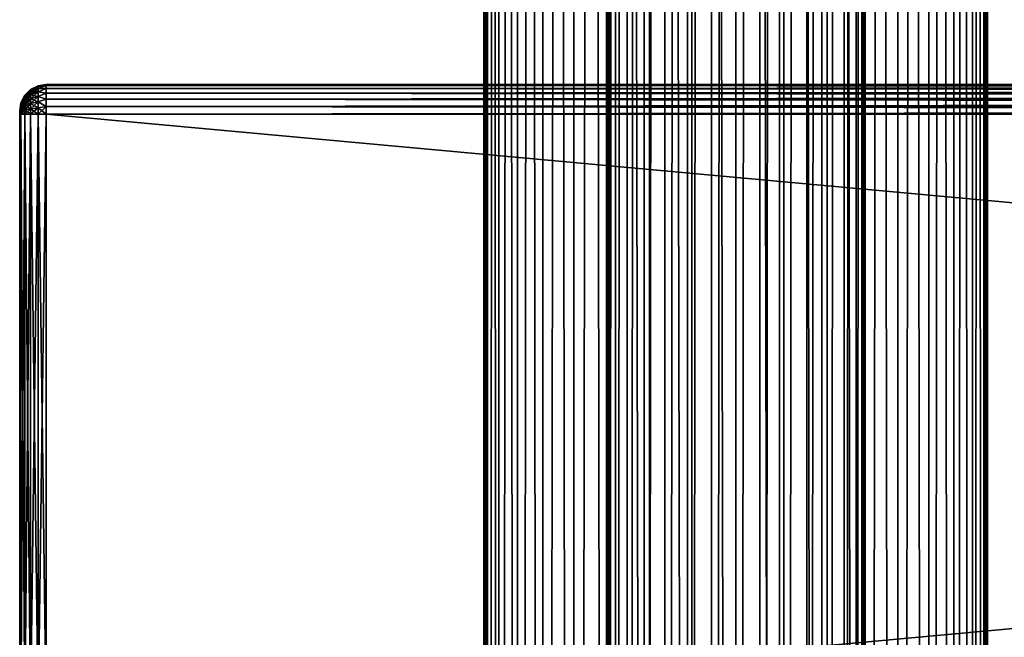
# Model space of a CAD drawing. Extents: x -62 to 446, y -84 to 1766.
# Tile 91 of 221: x -54 to 20, y 527 to 574. Entities that reach past the tile are written whole.
import ezdxf

# ---------------------------------------------------------------- set-up
doc = ezdxf.new("R2010")
doc.units = 0
doc.header["$LTSCALE"] = 65.185185
for name, color, linetype in [('111', 7, 'CONTINUOUS'), ('112', 7, 'CONTINUOUS'), ('523', 7, 'CONTINUOUS'), ('525', 7, 'CONTINUOUS'), ('526', 7, 'CONTINUOUS'), ('530', 7, 'CONTINUOUS'), ('531', 7, 'CONTINUOUS'), ('532', 7, 'CONTINUOUS'), ('533', 7, 'CONTINUOUS'), ('534', 7, 'CONTINUOUS'), ('538', 7, 'CONTINUOUS'), ('539', 7, 'CONTINUOUS'), ('540', 7, 'CONTINUOUS')]:
    doc.layers.add(name, color=color, linetype=linetype)

msp = doc.modelspace()

# ---------------------------------------------------------------- linework, layer by layer
at = {"layer": '111', "color": 7, "linetype": 'CONTINUOUS'}
for points in [[(0, 2, 19), (3.299, 2, 18.711), (0, 1758, 19), (0, 2, 19)], [(0, 1758, 19), (3.299, 2, 18.711), (3.299, 1758, 18.711), (0, 1758, 19)], [(3.299, 2, 18.711), (6.498, 2, 17.854), (3.299, 1758, 18.711), (3.299, 2, 18.711)], [(3.299, 1758, 18.711), (6.498, 2, 17.854), (6.498, 1758, 17.854), (3.299, 1758, 18.711)], [(6.498, 2, 17.854), (9.5, 2, 16.454), (6.498, 1758, 17.854), (6.498, 2, 17.854)], [(6.498, 1758, 17.854), (9.5, 2, 16.454), (9.5, 1758, 16.454), (6.498, 1758, 17.854)], [(9.5, 2, 16.454), (12.213, 2, 14.555), (9.5, 1758, 16.454), (9.5, 2, 16.454)], [(9.5, 1758, 16.454), (12.213, 2, 14.555), (12.213, 1758, 14.555), (9.5, 1758, 16.454)], [(9.75, 40, -16.308), (9.75, 1720, -16.308), (12.213, 1758, -14.555), (9.75, 40, -16.308)], [(12.213, 2, -14.555), (9.75, 40, -16.308), (12.213, 1758, -14.555), (12.213, 2, -14.555)], [(14.555, 2, -12.213), (12.213, 2, -14.555), (14.555, 1758, -12.213), (14.555, 2, -12.213)], [(14.555, 1758, -12.213), (12.213, 2, -14.555), (12.213, 1758, -14.555), (14.555, 1758, -12.213)], [(12.213, 2, 14.555), (14.555, 2, 12.213), (12.213, 1758, 14.555), (12.213, 2, 14.555)], [(12.213, 1758, 14.555), (14.555, 2, 12.213), (14.555, 1758, 12.213), (12.213, 1758, 14.555)], [(16.454, 2, -9.5), (14.555, 2, -12.213), (16.454, 1758, -9.5), (16.454, 2, -9.5)], [(16.454, 1758, -9.5), (14.555, 2, -12.213), (14.555, 1758, -12.213), (16.454, 1758, -9.5)], [(14.555, 2, 12.213), (16.454, 2, 9.5), (14.555, 1758, 12.213), (14.555, 2, 12.213)], [(14.555, 1758, 12.213), (16.454, 2, 9.5), (16.454, 1758, 9.5), (14.555, 1758, 12.213)], [(17.854, 2, -6.498), (16.454, 2, -9.5), (17.854, 1758, -6.498), (17.854, 2, -6.498)], [(17.854, 1758, -6.498), (16.454, 2, -9.5), (16.454, 1758, -9.5), (17.854, 1758, -6.498)], [(16.454, 2, 9.5), (17.854, 2, 6.498), (16.454, 1758, 9.5), (16.454, 2, 9.5)], [(16.454, 1758, 9.5), (17.854, 2, 6.498), (17.854, 1758, 6.498), (16.454, 1758, 9.5)], [(18.711, 2, -3.299), (17.854, 2, -6.498), (18.711, 1758, -3.299), (18.711, 2, -3.299)], [(18.711, 1758, -3.299), (17.854, 2, -6.498), (17.854, 1758, -6.498), (18.711, 1758, -3.299)], [(17.854, 2, 6.498), (18.711, 2, 3.299), (17.854, 1758, 6.498), (17.854, 2, 6.498)], [(17.854, 1758, 6.498), (18.711, 2, 3.299), (18.711, 1758, 3.299), (17.854, 1758, 6.498)], [(19, 2), (18.711, 2, -3.299), (19, 1758), (19, 2)], [(19, 1758), (18.711, 2, -3.299), (18.711, 1758, -3.299), (19, 1758)], [(18.711, 2, 3.299), (19, 2), (18.711, 1758, 3.299), (18.711, 2, 3.299)], [(18.711, 1758, 3.299), (19, 2), (19, 1758), (18.711, 1758, 3.299)], [(9.585, 1718.216, -16.405), (9.75, 1720, -16.308), (9.585, 41.784, -16.405), (9.585, 1718.216, -16.405)], [(9.585, 41.784, -16.405), (9.75, 1720, -16.308), (9.75, 40, -16.308), (9.585, 41.784, -16.405)], [(9.073, 1716.43, -16.694), (9.585, 1718.216, -16.405), (9.073, 43.57, -16.694), (9.073, 1716.43, -16.694)], [(9.073, 43.57, -16.694), (9.585, 1718.216, -16.405), (9.585, 41.784, -16.405), (9.073, 43.57, -16.694)], [(8.178, 1714.691, -17.15), (9.073, 1716.43, -16.694), (8.178, 45.309, -17.15), (8.178, 1714.691, -17.15)], [(8.178, 45.309, -17.15), (9.073, 1716.43, -16.694), (9.073, 43.57, -16.694), (8.178, 45.309, -17.15)], [(6.908, 1713.119, -17.7), (8.178, 1714.691, -17.15), (6.908, 46.881, -17.7), (6.908, 1713.119, -17.7)], [(6.908, 46.881, -17.7), (8.178, 1714.691, -17.15), (8.178, 45.309, -17.15), (6.908, 46.881, -17.7)], [(5.35, 1711.849, -18.231), (6.908, 1713.119, -17.7), (5.35, 48.151, -18.231), (5.35, 1711.849, -18.231)], [(5.35, 48.151, -18.231), (6.908, 1713.119, -17.7), (6.908, 46.881, -17.7), (5.35, 48.151, -18.231)], [(3.627, 1710.95, -18.651), (5.35, 1711.849, -18.231), (3.627, 49.05, -18.651), (3.627, 1710.95, -18.651)], [(3.627, 49.05, -18.651), (5.35, 1711.849, -18.231), (5.35, 48.151, -18.231), (3.627, 49.05, -18.651)], [(1.827, 1710.423, -18.912), (3.627, 1710.95, -18.651), (1.827, 49.577, -18.912), (1.827, 1710.423, -18.912)], [(1.827, 49.577, -18.912), (3.627, 1710.95, -18.651), (3.627, 49.05, -18.651), (1.827, 49.577, -18.912)], [(0, 1710.25, -19), (1.827, 1710.423, -18.912), (0, 49.75, -19), (0, 1710.25, -19)], [(0, 49.75, -19), (1.827, 1710.423, -18.912), (1.827, 49.577, -18.912), (0, 49.75, -19)]]:
    msp.add_3dface(points, dxfattribs=at)
at = {"layer": '112', "color": 7, "linetype": 'CONTINUOUS'}
for points in [[(-19, 1758), (-18.711, 1758, -3.299), (-19, 2), (-19, 1758)], [(-19, 2), (-18.711, 1758, -3.299), (-18.711, 2, -3.299), (-19, 2)], [(-18.711, 1758, 3.299), (-19, 1758), (-18.711, 2, 3.299), (-18.711, 1758, 3.299)], [(-18.711, 2, 3.299), (-19, 1758), (-19, 2), (-18.711, 2, 3.299)], [(-18.711, 1758, -3.299), (-17.854, 1758, -6.498), (-18.711, 2, -3.299), (-18.711, 1758, -3.299)], [(-18.711, 2, -3.299), (-17.854, 1758, -6.498), (-17.854, 2, -6.498), (-18.711, 2, -3.299)], [(-17.854, 1758, 6.498), (-18.711, 1758, 3.299), (-17.854, 2, 6.498), (-17.854, 1758, 6.498)], [(-17.854, 2, 6.498), (-18.711, 1758, 3.299), (-18.711, 2, 3.299), (-17.854, 2, 6.498)], [(-17.854, 1758, -6.498), (-16.454, 1758, -9.5), (-17.854, 2, -6.498), (-17.854, 1758, -6.498)], [(-17.854, 2, -6.498), (-16.454, 1758, -9.5), (-16.454, 2, -9.5), (-17.854, 2, -6.498)], [(-16.454, 1758, 9.5), (-17.854, 1758, 6.498), (-16.454, 2, 9.5), (-16.454, 1758, 9.5)], [(-16.454, 2, 9.5), (-17.854, 1758, 6.498), (-17.854, 2, 6.498), (-16.454, 2, 9.5)], [(-16.454, 1758, -9.5), (-14.555, 1758, -12.213), (-16.454, 2, -9.5), (-16.454, 1758, -9.5)], [(-16.454, 2, -9.5), (-14.555, 1758, -12.213), (-14.555, 2, -12.213), (-16.454, 2, -9.5)], [(-14.555, 1758, 12.213), (-16.454, 1758, 9.5), (-14.555, 2, 12.213), (-14.555, 1758, 12.213)], [(-14.555, 2, 12.213), (-16.454, 1758, 9.5), (-16.454, 2, 9.5), (-14.555, 2, 12.213)], [(-14.555, 1758, -12.213), (-12.213, 1758, -14.555), (-14.555, 2, -12.213), (-14.555, 1758, -12.213)], [(-14.555, 2, -12.213), (-12.213, 1758, -14.555), (-12.213, 2, -14.555), (-14.555, 2, -12.213)], [(-12.213, 1758, 14.555), (-14.555, 1758, 12.213), (-12.213, 2, 14.555), (-12.213, 1758, 14.555)], [(-12.213, 2, 14.555), (-14.555, 1758, 12.213), (-14.555, 2, 12.213), (-12.213, 2, 14.555)], [(-12.213, 1758, -14.555), (-9.75, 1720, -16.308), (-12.213, 2, -14.555), (-12.213, 1758, -14.555)], [(-9.5, 1758, 16.454), (-12.213, 1758, 14.555), (-9.5, 2, 16.454), (-9.5, 1758, 16.454)], [(-9.5, 2, 16.454), (-12.213, 1758, 14.555), (-12.213, 2, 14.555), (-9.5, 2, 16.454)], [(-6.498, 1758, 17.854), (-9.5, 1758, 16.454), (-6.498, 2, 17.854), (-6.498, 1758, 17.854)], [(-6.498, 2, 17.854), (-9.5, 1758, 16.454), (-9.5, 2, 16.454), (-6.498, 2, 17.854)], [(-3.299, 1758, 18.711), (-6.498, 1758, 17.854), (-3.299, 2, 18.711), (-3.299, 1758, 18.711)], [(-3.299, 2, 18.711), (-6.498, 1758, 17.854), (-6.498, 2, 17.854), (-3.299, 2, 18.711)], [(0, 2, 19), (0, 1758, 19), (-3.299, 1758, 18.711), (0, 2, 19)], [(0, 2, 19), (-3.299, 1758, 18.711), (-3.299, 2, 18.711), (0, 2, 19)], [(-12.213, 2, -14.555), (-9.75, 1720, -16.308), (-9.75, 40, -16.308), (-12.213, 2, -14.555)], [(-9.75, 1720, -16.308), (-9.585, 1718.216, -16.405), (-9.75, 40, -16.308), (-9.75, 1720, -16.308)], [(-9.75, 40, -16.308), (-9.585, 1718.216, -16.405), (-9.585, 41.784, -16.405), (-9.75, 40, -16.308)], [(-9.585, 1718.216, -16.405), (-9.073, 1716.43, -16.694), (-9.585, 41.784, -16.405), (-9.585, 1718.216, -16.405)], [(-9.585, 41.784, -16.405), (-9.073, 1716.43, -16.694), (-9.073, 43.57, -16.694), (-9.585, 41.784, -16.405)], [(-9.073, 1716.43, -16.694), (-8.178, 1714.691, -17.15), (-9.073, 43.57, -16.694), (-9.073, 1716.43, -16.694)], [(-9.073, 43.57, -16.694), (-8.178, 1714.691, -17.15), (-8.178, 45.309, -17.15), (-9.073, 43.57, -16.694)], [(-8.178, 1714.691, -17.15), (-6.908, 1713.119, -17.7), (-8.178, 45.309, -17.15), (-8.178, 1714.691, -17.15)], [(-8.178, 45.309, -17.15), (-6.908, 1713.119, -17.7), (-6.908, 46.881, -17.7), (-8.178, 45.309, -17.15)], [(-6.908, 1713.119, -17.7), (-5.351, 1711.849, -18.231), (-6.908, 46.881, -17.7), (-6.908, 1713.119, -17.7)], [(-6.908, 46.881, -17.7), (-5.351, 1711.849, -18.231), (-5.351, 48.151, -18.231), (-6.908, 46.881, -17.7)], [(-5.351, 1711.849, -18.231), (-3.627, 1710.95, -18.651), (-5.351, 48.151, -18.231), (-5.351, 1711.849, -18.231)], [(-5.351, 48.151, -18.231), (-3.627, 1710.95, -18.651), (-3.627, 49.05, -18.651), (-5.351, 48.151, -18.231)], [(-3.627, 1710.95, -18.651), (-1.827, 1710.423, -18.912), (-3.627, 49.05, -18.651), (-3.627, 1710.95, -18.651)], [(-3.627, 49.05, -18.651), (-1.827, 1710.423, -18.912), (-1.827, 49.577, -18.912), (-3.627, 49.05, -18.651)], [(-1.827, 1710.423, -18.912), (0, 1710.25, -19), (-1.827, 49.577, -18.912), (-1.827, 1710.423, -18.912)], [(0, 1710.25, -19), (0, 49.75, -19), (-1.827, 49.577, -18.912), (0, 1710.25, -19)]]:
    msp.add_3dface(points, dxfattribs=at)
at = {"layer": '523', "color": 7, "linetype": 'CONTINUOUS'}
for points in [[(-54, 566.991, 26.815), (-54, 567, 26.75), (-54, 566.991, 21.185), (-54, 566.991, 26.815)], [(-54, 566.991, 21.185), (-54, 567, 26.75), (-54, 567, 21.25), (-54, 566.991, 21.185)], [(-54, 566.967, 26.875), (-54, 566.991, 26.815), (-54, 566.967, 21.125), (-54, 566.967, 26.875)], [(-54, 566.967, 21.125), (-54, 566.991, 26.815), (-54, 566.991, 21.185), (-54, 566.967, 21.125)], [(-54, 566.927, 26.927), (-54, 566.967, 26.875), (-54, 566.927, 21.073), (-54, 566.927, 26.927)], [(-54, 566.927, 21.073), (-54, 566.967, 26.875), (-54, 566.967, 21.125), (-54, 566.927, 21.073)], [(-54, 566.875, 26.967), (-54, 566.927, 26.927), (-54, 566.875, 21.033), (-54, 566.875, 26.967)], [(-54, 566.875, 21.033), (-54, 566.927, 26.927), (-54, 566.927, 21.073), (-54, 566.875, 21.033)], [(-54, 566.815, 26.991), (-54, 566.875, 26.967), (-54, 566.815, 21.009), (-54, 566.815, 26.991)], [(-54, 566.815, 21.009), (-54, 566.875, 26.967), (-54, 566.875, 21.033), (-54, 566.815, 21.009)], [(-54, 566.75, 27), (-54, 566.815, 26.991), (-54, 566.75, 21), (-54, 566.75, 27)], [(-54, 566.75, 21), (-54, 566.815, 26.991), (-54, 566.815, 21.009), (-54, 566.75, 21)], [(-54, 521.25, 27), (-54, 566.75, 27), (-54, 521.25, 21), (-54, 521.25, 27)], [(-54, 521.25, 21), (-54, 566.75, 27), (-54, 566.75, 21), (-54, 521.25, 21)]]:
    msp.add_3dface(points, dxfattribs=at)
at = {"layer": '525', "color": 7, "linetype": 'CONTINUOUS'}
for points in [[(-52, 569, 26.75), (-52, 568.923, 27.332), (444, 569, 26.75), (-52, 569, 26.75)], [(444, 569, 26.75), (-52, 568.923, 27.332), (444, 568.923, 27.332), (444, 569, 26.75)], [(-52, 568.923, 27.332), (-52, 568.699, 27.875), (444, 568.923, 27.332), (-52, 568.923, 27.332)], [(444, 568.923, 27.332), (-52, 568.699, 27.875), (444, 568.699, 27.875), (444, 568.923, 27.332)], [(-52, 568.699, 27.875), (-52, 568.341, 28.341), (444, 568.699, 27.875), (-52, 568.699, 27.875)], [(444, 568.699, 27.875), (-52, 568.341, 28.341), (444, 568.341, 28.341), (444, 568.699, 27.875)], [(-52, 568.341, 28.341), (-52, 567.875, 28.699), (444, 568.341, 28.341), (-52, 568.341, 28.341)], [(444, 568.341, 28.341), (-52, 567.875, 28.699), (444, 567.875, 28.699), (444, 568.341, 28.341)], [(-52, 567.875, 28.699), (-52, 567.332, 28.923), (444, 567.875, 28.699), (-52, 567.875, 28.699)], [(444, 567.875, 28.699), (-52, 567.332, 28.923), (444, 567.332, 28.923), (444, 567.875, 28.699)], [(-52, 567.332, 28.923), (-52, 566.75, 29), (444, 567.332, 28.923), (-52, 567.332, 28.923)], [(444, 567.332, 28.923), (-52, 566.75, 29), (444, 566.75, 29), (444, 567.332, 28.923)]]:
    msp.add_3dface(points, dxfattribs=at)
at = {"layer": '526', "color": 7, "linetype": 'CONTINUOUS'}
for points in [[(444, 566.75, 29), (-52, 566.75, 29), (444, 521.25, 29), (444, 566.75, 29)], [(-52, 566.75, 29), (-52, 521.25, 29), (444, 521.25, 29), (-52, 566.75, 29)]]:
    msp.add_3dface(points, dxfattribs=at)
at = {"layer": '530', "color": 7, "linetype": 'CONTINUOUS'}
for points in [[(444, 521.25, 19), (-52, 521.25, 19), (444, 566.75, 19), (444, 521.25, 19)], [(-52, 521.25, 19), (-52, 566.75, 19), (444, 566.75, 19), (-52, 521.25, 19)]]:
    msp.add_3dface(points, dxfattribs=at)
at = {"layer": '531', "color": 7, "linetype": 'CONTINUOUS'}
for points in [[(-52, 568.923, 20.668), (-52, 569, 21.25), (444, 568.923, 20.668), (-52, 568.923, 20.668)], [(444, 568.923, 20.668), (-52, 569, 21.25), (444, 569, 21.25), (444, 568.923, 20.668)], [(-52, 568.699, 20.125), (-52, 568.923, 20.668), (444, 568.699, 20.125), (-52, 568.699, 20.125)], [(444, 568.699, 20.125), (-52, 568.923, 20.668), (444, 568.923, 20.668), (444, 568.699, 20.125)], [(-52, 568.341, 19.659), (-52, 568.699, 20.125), (444, 568.341, 19.659), (-52, 568.341, 19.659)], [(444, 568.341, 19.659), (-52, 568.699, 20.125), (444, 568.699, 20.125), (444, 568.341, 19.659)], [(-52, 567.875, 19.301), (-52, 568.341, 19.659), (444, 567.875, 19.301), (-52, 567.875, 19.301)], [(444, 567.875, 19.301), (-52, 568.341, 19.659), (444, 568.341, 19.659), (444, 567.875, 19.301)], [(-52, 567.332, 19.077), (-52, 567.875, 19.301), (444, 567.332, 19.077), (-52, 567.332, 19.077)], [(444, 567.332, 19.077), (-52, 567.875, 19.301), (444, 567.875, 19.301), (444, 567.332, 19.077)], [(444, 566.75, 19), (-52, 566.75, 19), (-52, 567.332, 19.077), (444, 566.75, 19)], [(444, 566.75, 19), (-52, 567.332, 19.077), (444, 567.332, 19.077), (444, 566.75, 19)]]:
    msp.add_3dface(points, dxfattribs=at)
at = {"layer": '532', "color": 7, "linetype": 'CONTINUOUS'}
for points in [[(-52, 569, 26.75), (444, 569, 26.75), (-52, 569, 21.25), (-52, 569, 26.75)], [(-52, 569, 21.25), (444, 569, 26.75), (444, 569, 21.25), (-52, 569, 21.25)]]:
    msp.add_3dface(points, dxfattribs=at)
at = {"layer": '533', "color": 7, "linetype": 'CONTINUOUS'}
for points in [[(-52.616, 568.903, 26.75), (-53.175, 568.619, 26.75), (-53.175, 568.572, 27.166), (-52.616, 568.903, 26.75)], [(-52.616, 568.903, 26.75), (-53.175, 568.572, 27.166), (-52.616, 568.849, 27.229), (-52.616, 568.903, 26.75)], [(-53.175, 568.572, 27.166), (-53.175, 568.434, 27.561), (-52.616, 568.849, 27.229), (-53.175, 568.572, 27.166)], [(-52.616, 568.849, 27.229), (-53.175, 568.434, 27.561), (-52.616, 568.69, 27.684), (-52.616, 568.849, 27.229)], [(-52, 568.923, 27.332), (-52, 569, 26.75), (-52.616, 568.849, 27.229), (-52, 568.923, 27.332)], [(-52, 569, 26.75), (-52.616, 568.903, 26.75), (-52.616, 568.849, 27.229), (-52, 569, 26.75)], [(-52, 568.699, 27.875), (-52, 568.923, 27.332), (-52.616, 568.69, 27.684), (-52, 568.699, 27.875)], [(-52, 568.923, 27.332), (-52.616, 568.849, 27.229), (-52.616, 568.69, 27.684), (-52, 568.923, 27.332)], [(-53.618, 568.176, 26.75), (-53.902, 567.618, 26.75), (-53.902, 567.596, 26.943), (-53.618, 568.176, 26.75)], [(-53.618, 568.176, 26.75), (-53.902, 567.596, 26.943), (-53.618, 568.14, 27.067), (-53.618, 568.176, 26.75)], [(-53.902, 567.596, 26.943), (-53.902, 567.532, 27.127), (-53.618, 568.14, 27.067), (-53.902, 567.596, 26.943)], [(-53.618, 568.14, 27.067), (-53.902, 567.532, 27.127), (-53.618, 568.035, 27.369), (-53.618, 568.14, 27.067)], [(-53.175, 568.619, 26.75), (-53.618, 568.176, 26.75), (-53.618, 568.14, 27.067), (-53.175, 568.619, 26.75)], [(-53.175, 568.619, 26.75), (-53.618, 568.14, 27.067), (-53.175, 568.572, 27.166), (-53.175, 568.619, 26.75)], [(-53.618, 568.14, 27.067), (-53.618, 568.035, 27.369), (-53.175, 568.572, 27.166), (-53.618, 568.14, 27.067)], [(-53.175, 568.572, 27.166), (-53.618, 568.035, 27.369), (-53.175, 568.434, 27.561), (-53.175, 568.572, 27.166)], [(-53.618, 568.035, 27.369), (-53.618, 567.865, 27.639), (-53.175, 568.434, 27.561), (-53.618, 568.035, 27.369)], [(-53.175, 568.434, 27.561), (-53.618, 567.865, 27.639), (-53.175, 568.211, 27.915), (-53.175, 568.434, 27.561)], [(-53.618, 567.865, 27.639), (-53.618, 567.639, 27.865), (-53.175, 568.211, 27.915), (-53.618, 567.865, 27.639)], [(-53.175, 568.211, 27.915), (-53.618, 567.639, 27.865), (-53.175, 567.915, 28.211), (-53.175, 568.211, 27.915)], [(-53.175, 568.434, 27.561), (-53.175, 568.211, 27.915), (-52.616, 568.69, 27.684), (-53.175, 568.434, 27.561)], [(-52.616, 568.69, 27.684), (-53.175, 568.211, 27.915), (-52.616, 568.433, 28.092), (-52.616, 568.69, 27.684)], [(-53.175, 568.211, 27.915), (-53.175, 567.915, 28.211), (-52.616, 568.433, 28.092), (-53.175, 568.211, 27.915)], [(-52.616, 568.433, 28.092), (-53.175, 567.915, 28.211), (-52.616, 568.092, 28.433), (-52.616, 568.433, 28.092)], [(-53.175, 567.915, 28.211), (-53.175, 567.561, 28.434), (-52.616, 568.092, 28.433), (-53.175, 567.915, 28.211)], [(-52.616, 568.092, 28.433), (-53.175, 567.561, 28.434), (-52.616, 567.684, 28.69), (-52.616, 568.092, 28.433)], [(-52, 568.341, 28.341), (-52, 568.699, 27.875), (-52.616, 568.433, 28.092), (-52, 568.341, 28.341)], [(-52, 568.699, 27.875), (-52.616, 568.69, 27.684), (-52.616, 568.433, 28.092), (-52, 568.699, 27.875)], [(-52, 568.341, 28.341), (-52.616, 568.433, 28.092), (-52.616, 568.092, 28.433), (-52, 568.341, 28.341)], [(-52, 567.875, 28.699), (-52, 568.341, 28.341), (-52.616, 568.092, 28.433), (-52, 567.875, 28.699)], [(-52, 567.875, 28.699), (-52.616, 568.092, 28.433), (-52.616, 567.684, 28.69), (-52, 567.875, 28.699)], [(-54, 567, 26.75), (-54, 566.991, 26.815), (-53.902, 567.618, 26.75), (-54, 567, 26.75)], [(-53.902, 567.618, 26.75), (-54, 566.991, 26.815), (-53.902, 567.596, 26.943), (-53.902, 567.618, 26.75)], [(-53.902, 567.596, 26.943), (-54, 566.991, 26.815), (-53.902, 567.532, 27.127), (-53.902, 567.596, 26.943)], [(-54, 566.991, 26.815), (-54, 566.967, 26.875), (-53.902, 567.532, 27.127), (-54, 566.991, 26.815)], [(-53.902, 567.532, 27.127), (-54, 566.967, 26.875), (-53.902, 567.429, 27.291), (-53.902, 567.532, 27.127)], [(-54, 566.967, 26.875), (-54, 566.927, 26.927), (-53.902, 567.429, 27.291), (-54, 566.967, 26.875)], [(-53.902, 567.429, 27.291), (-54, 566.927, 26.927), (-53.902, 567.291, 27.429), (-53.902, 567.429, 27.291)], [(-53.902, 567.532, 27.127), (-53.902, 567.429, 27.291), (-53.618, 568.035, 27.369), (-53.902, 567.532, 27.127)], [(-53.618, 568.035, 27.369), (-53.902, 567.429, 27.291), (-53.618, 567.865, 27.639), (-53.618, 568.035, 27.369)], [(-53.902, 567.429, 27.291), (-53.902, 567.291, 27.429), (-53.618, 567.865, 27.639), (-53.902, 567.429, 27.291)], [(-53.618, 567.865, 27.639), (-53.902, 567.291, 27.429), (-53.618, 567.639, 27.865), (-53.618, 567.865, 27.639)], [(-53.902, 567.291, 27.429), (-53.902, 567.127, 27.532), (-53.618, 567.639, 27.865), (-53.902, 567.291, 27.429)], [(-53.618, 567.639, 27.865), (-53.902, 567.127, 27.532), (-53.618, 567.369, 28.035), (-53.618, 567.639, 27.865)], [(-53.902, 567.127, 27.532), (-53.902, 566.943, 27.596), (-53.618, 567.369, 28.035), (-53.902, 567.127, 27.532)], [(-53.618, 567.369, 28.035), (-53.902, 566.943, 27.596), (-53.618, 567.067, 28.14), (-53.618, 567.369, 28.035)], [(-53.618, 567.639, 27.865), (-53.618, 567.369, 28.035), (-53.175, 567.915, 28.211), (-53.618, 567.639, 27.865)], [(-53.175, 567.915, 28.211), (-53.618, 567.369, 28.035), (-53.175, 567.561, 28.434), (-53.175, 567.915, 28.211)], [(-53.618, 567.369, 28.035), (-53.618, 567.067, 28.14), (-53.175, 567.561, 28.434), (-53.618, 567.369, 28.035)], [(-53.175, 567.561, 28.434), (-53.618, 567.067, 28.14), (-53.175, 567.166, 28.572), (-53.175, 567.561, 28.434)], [(-53.175, 567.561, 28.434), (-53.175, 567.166, 28.572), (-52.616, 567.684, 28.69), (-53.175, 567.561, 28.434)], [(-52.616, 567.684, 28.69), (-53.175, 567.166, 28.572), (-52.616, 567.229, 28.849), (-52.616, 567.684, 28.69)], [(-52, 567.332, 28.923), (-52, 567.875, 28.699), (-52.616, 567.684, 28.69), (-52, 567.332, 28.923)], [(-52, 567.332, 28.923), (-52.616, 567.684, 28.69), (-52.616, 567.229, 28.849), (-52, 567.332, 28.923)], [(-52, 566.75, 29), (-52, 567.332, 28.923), (-52.616, 566.75, 28.903), (-52, 566.75, 29)], [(-52.616, 566.75, 28.903), (-52, 567.332, 28.923), (-52.616, 567.229, 28.849), (-52.616, 566.75, 28.903)], [(-54, 566.927, 26.927), (-54, 566.875, 26.967), (-53.902, 567.291, 27.429), (-54, 566.927, 26.927)], [(-53.902, 567.291, 27.429), (-54, 566.875, 26.967), (-53.902, 567.127, 27.532), (-53.902, 567.291, 27.429)], [(-54, 566.875, 26.967), (-54, 566.815, 26.991), (-53.902, 567.127, 27.532), (-54, 566.875, 26.967)], [(-53.902, 567.127, 27.532), (-54, 566.815, 26.991), (-53.902, 566.943, 27.596), (-53.902, 567.127, 27.532)], [(-54, 566.815, 26.991), (-54, 566.75, 27), (-53.902, 566.943, 27.596), (-54, 566.815, 26.991)], [(-54, 566.75, 27), (-53.902, 566.75, 27.618), (-53.902, 566.943, 27.596), (-54, 566.75, 27)], [(-53.902, 566.75, 27.618), (-53.618, 566.75, 28.176), (-53.618, 567.067, 28.14), (-53.902, 566.75, 27.618)], [(-53.902, 566.943, 27.596), (-53.902, 566.75, 27.618), (-53.618, 567.067, 28.14), (-53.902, 566.943, 27.596)], [(-53.618, 566.75, 28.176), (-53.175, 566.75, 28.619), (-53.175, 567.166, 28.572), (-53.618, 566.75, 28.176)], [(-53.618, 567.067, 28.14), (-53.618, 566.75, 28.176), (-53.175, 567.166, 28.572), (-53.618, 567.067, 28.14)], [(-53.175, 566.75, 28.619), (-52.616, 566.75, 28.903), (-52.616, 567.229, 28.849), (-53.175, 566.75, 28.619)], [(-53.175, 567.166, 28.572), (-53.175, 566.75, 28.619), (-52.616, 567.229, 28.849), (-53.175, 567.166, 28.572)]]:
    msp.add_3dface(points, dxfattribs=at)
at = {"layer": '534', "color": 7, "linetype": 'CONTINUOUS'}
for points in [[(-54, 566.75, 27), (-54, 521.25, 27), (-53.902, 521.25, 27.618), (-54, 566.75, 27)], [(-54, 566.75, 27), (-53.902, 521.25, 27.618), (-53.902, 566.75, 27.618), (-54, 566.75, 27)], [(-53.902, 521.25, 27.618), (-53.618, 521.25, 28.176), (-53.902, 566.75, 27.618), (-53.902, 521.25, 27.618)], [(-53.902, 566.75, 27.618), (-53.618, 521.25, 28.176), (-53.618, 566.75, 28.176), (-53.902, 566.75, 27.618)], [(-53.618, 521.25, 28.176), (-53.175, 521.25, 28.619), (-53.618, 566.75, 28.176), (-53.618, 521.25, 28.176)], [(-53.618, 566.75, 28.176), (-53.175, 521.25, 28.619), (-53.175, 566.75, 28.619), (-53.618, 566.75, 28.176)], [(-53.175, 521.25, 28.619), (-52.616, 521.25, 28.903), (-53.175, 566.75, 28.619), (-53.175, 521.25, 28.619)], [(-53.175, 566.75, 28.619), (-52.616, 521.25, 28.903), (-52.616, 566.75, 28.903), (-53.175, 566.75, 28.619)], [(-52, 521.25, 29), (-52, 566.75, 29), (-52.616, 566.75, 28.903), (-52, 521.25, 29)], [(-52.616, 521.25, 28.903), (-52, 521.25, 29), (-52.616, 566.75, 28.903), (-52.616, 521.25, 28.903)]]:
    msp.add_3dface(points, dxfattribs=at)
at = {"layer": '538', "color": 7, "linetype": 'CONTINUOUS'}
for points in [[(-54, 521.25, 21), (-54, 566.75, 21), (-53.902, 566.75, 20.382), (-54, 521.25, 21)], [(-54, 521.25, 21), (-53.902, 566.75, 20.382), (-53.902, 521.25, 20.382), (-54, 521.25, 21)], [(-53.902, 566.75, 20.382), (-53.618, 566.75, 19.824), (-53.902, 521.25, 20.382), (-53.902, 566.75, 20.382)], [(-53.902, 521.25, 20.382), (-53.618, 566.75, 19.824), (-53.618, 521.25, 19.824), (-53.902, 521.25, 20.382)], [(-53.618, 566.75, 19.824), (-53.175, 566.75, 19.381), (-53.618, 521.25, 19.824), (-53.618, 566.75, 19.824)], [(-53.618, 521.25, 19.824), (-53.175, 566.75, 19.381), (-53.175, 521.25, 19.381), (-53.618, 521.25, 19.824)], [(-53.175, 566.75, 19.381), (-52.616, 566.75, 19.097), (-53.175, 521.25, 19.381), (-53.175, 566.75, 19.381)], [(-53.175, 521.25, 19.381), (-52.616, 566.75, 19.097), (-52.616, 521.25, 19.097), (-53.175, 521.25, 19.381)], [(-52, 566.75, 19), (-52, 521.25, 19), (-52.616, 521.25, 19.097), (-52, 566.75, 19)], [(-52.616, 566.75, 19.097), (-52, 566.75, 19), (-52.616, 521.25, 19.097), (-52.616, 566.75, 19.097)]]:
    msp.add_3dface(points, dxfattribs=at)
at = {"layer": '539', "color": 7, "linetype": 'CONTINUOUS'}
for points in [[(-53.175, 568.619, 21.25), (-52.616, 568.903, 21.25), (-52.616, 568.849, 20.771), (-53.175, 568.619, 21.25)], [(-53.175, 568.572, 20.834), (-53.175, 568.619, 21.25), (-52.616, 568.849, 20.771), (-53.175, 568.572, 20.834)], [(-52.616, 568.69, 20.316), (-53.175, 568.572, 20.834), (-52.616, 568.849, 20.771), (-52.616, 568.69, 20.316)], [(-52, 569, 21.25), (-52, 568.923, 20.668), (-52.616, 568.903, 21.25), (-52, 569, 21.25)], [(-52, 568.923, 20.668), (-52, 568.699, 20.125), (-52.616, 568.69, 20.316), (-52, 568.923, 20.668)], [(-52.616, 568.903, 21.25), (-52, 568.923, 20.668), (-52.616, 568.849, 20.771), (-52.616, 568.903, 21.25)], [(-52, 568.923, 20.668), (-52.616, 568.69, 20.316), (-52.616, 568.849, 20.771), (-52, 568.923, 20.668)], [(-53.902, 567.618, 21.25), (-53.618, 568.176, 21.25), (-53.618, 568.14, 20.933), (-53.902, 567.618, 21.25)], [(-53.902, 567.596, 21.057), (-53.902, 567.618, 21.25), (-53.618, 568.14, 20.933), (-53.902, 567.596, 21.057)], [(-53.618, 568.035, 20.631), (-53.902, 567.596, 21.057), (-53.618, 568.14, 20.933), (-53.618, 568.035, 20.631)], [(-53.618, 568.176, 21.25), (-53.175, 568.619, 21.25), (-53.175, 568.572, 20.834), (-53.618, 568.176, 21.25)], [(-53.618, 568.14, 20.933), (-53.618, 568.176, 21.25), (-53.175, 568.572, 20.834), (-53.618, 568.14, 20.933)], [(-53.175, 568.434, 20.439), (-53.618, 568.14, 20.933), (-53.175, 568.572, 20.834), (-53.175, 568.434, 20.439)], [(-53.618, 568.035, 20.631), (-53.618, 568.14, 20.933), (-53.175, 568.434, 20.439), (-53.618, 568.035, 20.631)], [(-53.175, 568.211, 20.085), (-53.618, 568.035, 20.631), (-53.175, 568.434, 20.439), (-53.175, 568.211, 20.085)], [(-53.618, 567.865, 20.361), (-53.618, 568.035, 20.631), (-53.175, 568.211, 20.085), (-53.618, 567.865, 20.361)], [(-53.175, 567.915, 19.789), (-53.618, 567.865, 20.361), (-53.175, 568.211, 20.085), (-53.175, 567.915, 19.789)], [(-53.175, 568.434, 20.439), (-53.175, 568.572, 20.834), (-52.616, 568.69, 20.316), (-53.175, 568.434, 20.439)], [(-52.616, 568.433, 19.908), (-53.175, 568.434, 20.439), (-52.616, 568.69, 20.316), (-52.616, 568.433, 19.908)], [(-53.175, 568.211, 20.085), (-53.175, 568.434, 20.439), (-52.616, 568.433, 19.908), (-53.175, 568.211, 20.085)], [(-52.616, 568.092, 19.567), (-53.175, 568.211, 20.085), (-52.616, 568.433, 19.908), (-52.616, 568.092, 19.567)], [(-53.175, 567.915, 19.789), (-53.175, 568.211, 20.085), (-52.616, 568.092, 19.567), (-53.175, 567.915, 19.789)], [(-52.616, 567.684, 19.31), (-53.175, 567.915, 19.789), (-52.616, 568.092, 19.567), (-52.616, 567.684, 19.31)], [(-52, 568.699, 20.125), (-52, 568.341, 19.659), (-52.616, 568.433, 19.908), (-52, 568.699, 20.125)], [(-52, 568.699, 20.125), (-52.616, 568.433, 19.908), (-52.616, 568.69, 20.316), (-52, 568.699, 20.125)], [(-52, 568.341, 19.659), (-52.616, 568.092, 19.567), (-52.616, 568.433, 19.908), (-52, 568.341, 19.659)], [(-52, 568.341, 19.659), (-52, 567.875, 19.301), (-52.616, 568.092, 19.567), (-52, 568.341, 19.659)], [(-52, 567.875, 19.301), (-52.616, 567.684, 19.31), (-52.616, 568.092, 19.567), (-52, 567.875, 19.301)], [(-54, 567, 21.25), (-53.902, 567.618, 21.25), (-53.902, 567.596, 21.057), (-54, 567, 21.25)], [(-54, 566.991, 21.185), (-54, 567, 21.25), (-53.902, 567.596, 21.057), (-54, 566.991, 21.185)], [(-53.902, 567.532, 20.873), (-54, 566.991, 21.185), (-53.902, 567.596, 21.057), (-53.902, 567.532, 20.873)], [(-54, 566.967, 21.125), (-54, 566.991, 21.185), (-53.902, 567.532, 20.873), (-54, 566.967, 21.125)], [(-53.902, 567.429, 20.709), (-54, 566.967, 21.125), (-53.902, 567.532, 20.873), (-53.902, 567.429, 20.709)], [(-54, 566.927, 21.073), (-54, 566.967, 21.125), (-53.902, 567.429, 20.709), (-54, 566.927, 21.073)], [(-53.902, 567.291, 20.571), (-54, 566.927, 21.073), (-53.902, 567.429, 20.709), (-53.902, 567.291, 20.571)], [(-53.902, 567.532, 20.873), (-53.902, 567.596, 21.057), (-53.618, 568.035, 20.631), (-53.902, 567.532, 20.873)], [(-53.618, 567.865, 20.361), (-53.902, 567.532, 20.873), (-53.618, 568.035, 20.631), (-53.618, 567.865, 20.361)], [(-53.902, 567.429, 20.709), (-53.902, 567.532, 20.873), (-53.618, 567.865, 20.361), (-53.902, 567.429, 20.709)], [(-53.618, 567.639, 20.135), (-53.902, 567.429, 20.709), (-53.618, 567.865, 20.361), (-53.618, 567.639, 20.135)], [(-53.902, 567.291, 20.571), (-53.902, 567.429, 20.709), (-53.618, 567.639, 20.135), (-53.902, 567.291, 20.571)], [(-53.618, 567.369, 19.965), (-53.902, 567.291, 20.571), (-53.618, 567.639, 20.135), (-53.618, 567.369, 19.965)], [(-53.902, 567.127, 20.468), (-53.902, 567.291, 20.571), (-53.618, 567.369, 19.965), (-53.902, 567.127, 20.468)], [(-53.618, 567.067, 19.86), (-53.902, 567.127, 20.468), (-53.618, 567.369, 19.965), (-53.618, 567.067, 19.86)], [(-53.618, 567.639, 20.135), (-53.618, 567.865, 20.361), (-53.175, 567.915, 19.789), (-53.618, 567.639, 20.135)], [(-53.175, 567.561, 19.566), (-53.618, 567.639, 20.135), (-53.175, 567.915, 19.789), (-53.175, 567.561, 19.566)], [(-53.618, 567.369, 19.965), (-53.618, 567.639, 20.135), (-53.175, 567.561, 19.566), (-53.618, 567.369, 19.965)], [(-53.175, 567.166, 19.428), (-53.618, 567.369, 19.965), (-53.175, 567.561, 19.566), (-53.175, 567.166, 19.428)], [(-53.618, 567.067, 19.86), (-53.618, 567.369, 19.965), (-53.175, 567.166, 19.428), (-53.618, 567.067, 19.86)], [(-53.175, 567.561, 19.566), (-53.175, 567.915, 19.789), (-52.616, 567.684, 19.31), (-53.175, 567.561, 19.566)], [(-52.616, 567.229, 19.151), (-53.175, 567.561, 19.566), (-52.616, 567.684, 19.31), (-52.616, 567.229, 19.151)], [(-53.175, 567.166, 19.428), (-53.175, 567.561, 19.566), (-52.616, 567.229, 19.151), (-53.175, 567.166, 19.428)], [(-52, 567.875, 19.301), (-52, 567.332, 19.077), (-52.616, 567.684, 19.31), (-52, 567.875, 19.301)], [(-52, 567.332, 19.077), (-52.616, 567.229, 19.151), (-52.616, 567.684, 19.31), (-52, 567.332, 19.077)], [(-52, 567.332, 19.077), (-52, 566.75, 19), (-52.616, 567.229, 19.151), (-52, 567.332, 19.077)], [(-54, 566.875, 21.033), (-54, 566.927, 21.073), (-53.902, 567.291, 20.571), (-54, 566.875, 21.033)], [(-53.902, 567.127, 20.468), (-54, 566.875, 21.033), (-53.902, 567.291, 20.571), (-53.902, 567.127, 20.468)], [(-54, 566.815, 21.009), (-54, 566.875, 21.033), (-53.902, 567.127, 20.468), (-54, 566.815, 21.009)], [(-53.902, 566.943, 20.404), (-54, 566.815, 21.009), (-53.902, 567.127, 20.468), (-53.902, 566.943, 20.404)], [(-53.902, 566.75, 20.382), (-54, 566.815, 21.009), (-53.902, 566.943, 20.404), (-53.902, 566.75, 20.382)], [(-54, 566.75, 21), (-54, 566.815, 21.009), (-53.902, 566.75, 20.382), (-54, 566.75, 21)], [(-53.902, 566.943, 20.404), (-53.902, 567.127, 20.468), (-53.618, 567.067, 19.86), (-53.902, 566.943, 20.404)], [(-53.618, 566.75, 19.824), (-53.902, 566.943, 20.404), (-53.618, 567.067, 19.86), (-53.618, 566.75, 19.824)], [(-53.902, 566.75, 20.382), (-53.902, 566.943, 20.404), (-53.618, 566.75, 19.824), (-53.902, 566.75, 20.382)], [(-53.175, 566.75, 19.381), (-53.618, 567.067, 19.86), (-53.175, 567.166, 19.428), (-53.175, 566.75, 19.381)], [(-53.618, 566.75, 19.824), (-53.618, 567.067, 19.86), (-53.175, 566.75, 19.381), (-53.618, 566.75, 19.824)], [(-52.616, 566.75, 19.097), (-53.175, 567.166, 19.428), (-52.616, 567.229, 19.151), (-52.616, 566.75, 19.097)], [(-53.175, 566.75, 19.381), (-53.175, 567.166, 19.428), (-52.616, 566.75, 19.097), (-53.175, 566.75, 19.381)], [(-52, 566.75, 19), (-52.616, 566.75, 19.097), (-52.616, 567.229, 19.151), (-52, 566.75, 19)]]:
    msp.add_3dface(points, dxfattribs=at)
at = {"layer": '540', "color": 7, "linetype": 'CONTINUOUS'}
for points in [[(-52.616, 568.903, 21.25), (-53.175, 568.619, 21.25), (-52.616, 568.903, 26.75), (-52.616, 568.903, 21.25)], [(-52.616, 568.903, 26.75), (-53.175, 568.619, 21.25), (-53.175, 568.619, 26.75), (-52.616, 568.903, 26.75)], [(-52, 569, 26.75), (-52, 569, 21.25), (-52.616, 568.903, 21.25), (-52, 569, 26.75)], [(-52, 569, 26.75), (-52.616, 568.903, 21.25), (-52.616, 568.903, 26.75), (-52, 569, 26.75)], [(-53.618, 568.176, 21.25), (-53.902, 567.618, 21.25), (-53.618, 568.176, 26.75), (-53.618, 568.176, 21.25)], [(-53.618, 568.176, 26.75), (-53.902, 567.618, 21.25), (-53.902, 567.618, 26.75), (-53.618, 568.176, 26.75)], [(-53.175, 568.619, 21.25), (-53.618, 568.176, 21.25), (-53.175, 568.619, 26.75), (-53.175, 568.619, 21.25)], [(-53.175, 568.619, 26.75), (-53.618, 568.176, 21.25), (-53.618, 568.176, 26.75), (-53.175, 568.619, 26.75)], [(-54, 567, 21.25), (-54, 567, 26.75), (-53.902, 567.618, 26.75), (-54, 567, 21.25)], [(-53.902, 567.618, 21.25), (-54, 567, 21.25), (-53.902, 567.618, 26.75), (-53.902, 567.618, 21.25)]]:
    msp.add_3dface(points, dxfattribs=at)

doc.saveas('drawing.dxf')
